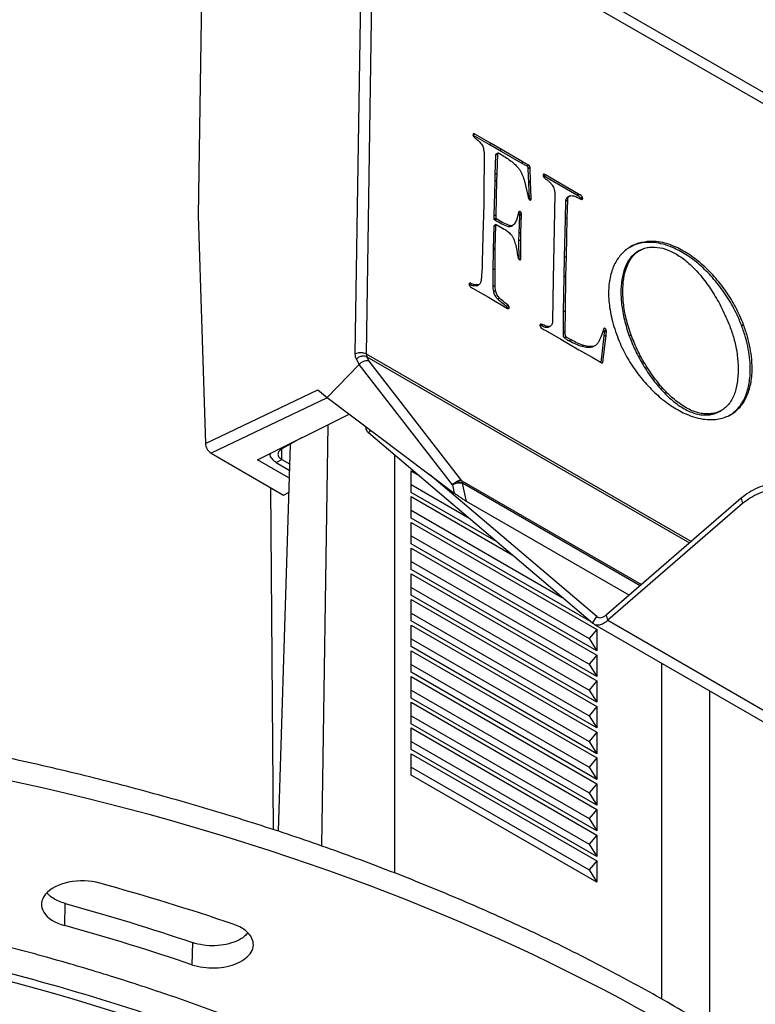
# Model space of a CAD drawing. Header units: millimetres. Extents: x 224 to 956, y 38 to 794.
# Tile 37 of 131: x 891 to 919, y 111 to 148. Entities that reach past the tile are written whole.
import ezdxf

# ---------------------------------------------------------------- set-up
doc = ezdxf.new("R2010")
doc.units = ezdxf.units.MM

msp = doc.modelspace()

# ---------------------------------------------------------------- linework, layer by layer
at = {"color": 179, "linetype": 'Continuous', "lineweight": 25}
for p, q in [((897.794, 162.861), (897.462, 140.665)), ((907.68, 151.462), (921.469, 143.502)), ((908.384, 151.486), (919.344, 145.159)), ((903.451, 135.389), (903.656, 149.015)), ((903.872, 135.382), (904.076, 149.009)), ((908.002, 143.773), (907.932, 143.733)), ((908.557, 143.37), (907.932, 143.733)), ((908.627, 143.41), (908.002, 143.773)), ((908.627, 143.41), (908.557, 143.37)), ((908.945, 143.144), (908.557, 143.37)), ((909.016, 143.183), (908.627, 143.41)), ((908.355, 143.068), (908.355, 142.583)), ((908.805, 142.965), (908.809, 143.007)), ((908.876, 143.005), (908.805, 142.965)), ((908.88, 143.046), (908.809, 143.007)), ((908.854, 142.266), (908.876, 143.005)), ((908.876, 143.005), (908.88, 143.046)), ((909.016, 143.183), (908.945, 143.144)), ((909.778, 142.665), (908.945, 143.144)), ((909.849, 142.705), (909.016, 143.183)), ((908.783, 142.227), (908.805, 142.965)), ((909.849, 142.705), (909.778, 142.665)), ((909.994, 142.543), (909.778, 142.665)), ((910.064, 142.582), (909.849, 142.705)), ((908.355, 142.583), (908.35, 141.865)), ((908.854, 142.266), (908.783, 142.227)), ((908.848, 142.002), (908.854, 142.266)), ((910.064, 142.582), (909.994, 142.543)), ((910.039, 142.473), (910.109, 142.513)), ((910.044, 142.445), (910.039, 142.473)), ((910.114, 142.484), (910.044, 142.445)), ((910.057, 141.912), (910.044, 142.445)), ((910.114, 142.484), (910.109, 142.513)), ((910.128, 141.951), (910.114, 142.484)), ((908.35, 141.865), (908.351, 141.699)), ((908.744, 140.656), (908.778, 141.963)), ((908.778, 141.963), (908.783, 142.227)), ((908.848, 142.002), (908.778, 141.963)), ((908.815, 140.696), (908.848, 142.002)), ((909.88, 142.031), (910.037, 141.372)), ((910.128, 141.951), (910.057, 141.912)), ((910.083, 141.283), (910.057, 141.912)), ((910.154, 141.322), (910.128, 141.951)), ((910.623, 142.182), (910.694, 142.221)), ((911.89, 141.444), (910.623, 142.182)), ((911.961, 141.483), (910.694, 142.221)), ((908.351, 141.699), (908.344, 141.141)), ((911.052, 141.508), (911.011, 139.513)), ((911.961, 141.483), (911.89, 141.444)), ((908.344, 141.141), (908.333, 140.64)), ((910.154, 141.322), (910.083, 141.283)), ((911.458, 140.544), (911.475, 141.215)), ((911.546, 141.255), (911.475, 141.215)), ((911.576, 141.377), (911.506, 141.337)), ((911.506, 141.337), (911.548, 141.368)), ((911.529, 140.583), (911.546, 141.255)), ((911.618, 141.409), (911.547, 141.369)), ((911.984, 141.472), (911.913, 141.433)), ((912.11, 141.355), (912.04, 141.316)), ((909.685, 140.811), (909.59, 140.492)), ((909.666, 140.775), (909.737, 140.814)), ((909.782, 140.749), (909.712, 140.709)), ((909.789, 140.712), (909.782, 140.749)), ((897.462, 140.665), (897.736, 131.973)), ((908.333, 140.64), (908.327, 140.339)), ((908.815, 140.696), (908.744, 140.656)), ((908.744, 140.528), (908.744, 140.656)), ((908.815, 140.567), (908.744, 140.528)), ((908.839, 140.533), (908.768, 140.494)), ((908.815, 140.567), (908.815, 140.696)), ((909.693, 139.98), (909.718, 140.673)), ((909.718, 140.673), (909.712, 140.709)), ((909.789, 140.712), (909.718, 140.673)), ((909.764, 140.019), (909.789, 140.712)), ((911.422, 139.06), (911.458, 140.544)), ((911.529, 140.583), (911.458, 140.544)), ((911.493, 139.1), (911.529, 140.583)), ((908.327, 140.339), (908.291, 138.916)), ((908.713, 139.383), (908.738, 140.263)), ((908.809, 140.302), (908.738, 140.263)), ((908.822, 140.319), (908.751, 140.28)), ((908.783, 139.423), (908.809, 140.302)), ((908.822, 140.319), (909.127, 140.151)), ((909.358, 140.275), (909.288, 140.235)), ((909.38, 140.252), (909.451, 140.291)), ((909.764, 140.019), (909.693, 139.98)), ((909.758, 139.739), (909.764, 140.019)), ((909.688, 139.7), (909.693, 139.98)), ((909.758, 139.739), (909.688, 139.7)), ((909.691, 138.982), (909.688, 139.7)), ((909.762, 139.021), (909.758, 139.739)), ((914.578, 139.676), (914.507, 139.636)), ((908.706, 138.59), (908.712, 139.342)), ((908.712, 139.342), (908.713, 139.383)), ((908.783, 139.382), (908.712, 139.342)), ((908.783, 139.423), (908.713, 139.383)), ((908.777, 138.629), (908.783, 139.382)), ((908.783, 139.382), (908.783, 139.423)), ((911.011, 139.513), (910.994, 138.257)), ((914.305, 139.346), (914.235, 139.306)), ((908.291, 138.916), (908.284, 138.694)), ((909.762, 139.021), (909.712, 138.994)), ((911.409, 138.321), (911.422, 139.06)), ((911.493, 139.1), (911.422, 139.06)), ((911.479, 138.36), (911.493, 139.1)), ((908.284, 138.694), (908.252, 138.207)), ((908.777, 138.629), (908.706, 138.59)), ((908.706, 137.961), (908.706, 138.59)), ((908.776, 138.001), (908.777, 138.629)), ((910.994, 138.257), (910.971, 136.644)), ((911.389, 136.994), (911.409, 138.321)), ((911.479, 138.36), (911.409, 138.321)), ((911.46, 137.033), (911.479, 138.36)), ((907.83, 138.085), (907.794, 138.065)), ((907.911, 137.901), (908.525, 137.549)), ((908.079, 137.981), (908.149, 138.02)), ((908.776, 138.001), (908.706, 137.961)), ((908.796, 137.808), (908.725, 137.769)), ((908.525, 137.549), (909.253, 137.127)), ((908.947, 137.521), (908.876, 137.482)), ((909.277, 137.245), (909.207, 137.206)), ((909.24, 137.148), (909.311, 137.187)), ((909.306, 137.126), (909.29, 137.117)), ((911.381, 136.212), (911.389, 136.994)), ((911.46, 137.033), (911.389, 136.994)), ((911.452, 136.251), (911.46, 137.033)), ((910.502, 136.478), (910.573, 136.518)), ((910.69, 136.293), (911.285, 135.953)), ((910.867, 136.439), (910.796, 136.4)), ((911.452, 136.251), (911.381, 136.212)), ((912.922, 136.351), (912.842, 136.133)), ((912.963, 136.362), (912.892, 136.323)), ((912.945, 136.254), (913.015, 136.293)), ((912.951, 136.217), (912.945, 136.254)), ((913.022, 136.257), (912.951, 136.217)), ((913.005, 136.103), (913.022, 136.257)), ((913.022, 136.257), (913.015, 136.293)), ((918.248, 136.499), (918.177, 136.459)), ((911.285, 135.953), (911.973, 135.55)), ((911.491, 136.039), (911.421, 136)), ((911.673, 135.923), (911.602, 135.884)), ((912.82, 135.068), (912.935, 136.064)), ((912.887, 135.068), (913.005, 136.103)), ((912.935, 136.064), (912.951, 136.217)), ((913.005, 136.103), (912.935, 136.064)), ((913.963, 136.106), (913.892, 136.066)), ((911.973, 135.55), (912.471, 135.266)), ((912.165, 135.709), (912.094, 135.67)), ((912.549, 135.683), (912.478, 135.644)), ((903.6, 134.994), (903.492, 135.195)), ((903.985, 135.113), (903.893, 135.285)), ((907.514, 130.558), (903.985, 135.113)), ((912.471, 135.266), (912.814, 135.067)), ((902.372, 133.732), (903.597, 134.99)), ((903.597, 134.99), (903.6, 134.994)), ((907.152, 130.402), (903.597, 134.99)), ((912.887, 135.068), (912.855, 135.05)), ((897.736, 131.973), (902.026, 134.024)), ((902.026, 134.024), (902.372, 133.732)), ((902.372, 133.732), (907.224, 130.082)), ((917.324, 133.194), (917.394, 133.233)), ((899.728, 131.357), (903.222, 133.092)), ((917.027, 133.114), (916.957, 133.074)), ((902.171, 116.625), (902.416, 132.692)), ((901.402, 132.188), (900.65, 131.769)), ((912.495, 125.128), (903.951, 132.379)), ((900.962, 131.943), (900.516, 117.197)), ((897.956, 131.608), (900.718, 130.013)), ((900.923, 130.667), (899.728, 131.357)), ((900.438, 131.25), (900.65, 131.368)), ((900.65, 131.368), (900.939, 131.201)), ((904.946, 131.535), (904.946, 115.599)), ((900.438, 131.25), (900.932, 130.965)), ((905.582, 130.931), (905.817, 130.795)), ((905.582, 130.115), (905.582, 130.931)), ((912.66, 125.377), (906.281, 130.791)), ((900.22, 130.301), (900.321, 117.258)), ((905.582, 130.413), (907.727, 129.174)), ((907.152, 130.402), (907.224, 130.082)), ((907.69, 129.764), (907.534, 130.462)), ((900.718, 130.013), (900.906, 130.107)), ((908.826, 128.242), (905.582, 130.115)), ((905.582, 129.951), (909.427, 127.732)), ((905.582, 129.135), (905.582, 129.951)), ((918.159, 129.892), (913.02, 125.446)), ((918.159, 129.892), (918.211, 129.684)), ((913.881, 126.191), (907.69, 129.764)), ((918.211, 129.684), (913.071, 125.238)), ((905.582, 129.433), (911.337, 126.111)), ((912.436, 125.178), (905.582, 129.135)), ((905.582, 128.971), (912.653, 124.889)), ((905.582, 128.155), (905.582, 128.971)), ((905.582, 128.453), (912.36, 124.54)), ((912.653, 124.073), (905.582, 128.155)), ((905.582, 127.992), (912.653, 123.91)), ((905.582, 127.175), (905.582, 127.992)), ((905.582, 127.473), (912.36, 123.56)), ((912.653, 123.093), (905.582, 127.175)), ((905.582, 127.012), (912.653, 122.93)), ((905.582, 126.195), (905.582, 127.012)), ((905.582, 126.493), (912.36, 122.581)), ((912.653, 122.113), (905.582, 126.195)), ((905.582, 126.032), (912.653, 121.95)), ((905.582, 125.215), (905.582, 126.032)), ((905.582, 125.514), (912.36, 121.601)), ((912.495, 125.128), (912.66, 125.377)), ((913.071, 125.238), (913.02, 125.446)), ((912.653, 121.133), (905.582, 125.215)), ((905.582, 125.052), (912.653, 120.97)), ((905.582, 124.236), (905.582, 125.052)), ((912.569, 125.083), (930.246, 114.878)), ((913.071, 125.238), (930.749, 115.033)), ((912.653, 124.889), (912.36, 124.54)), ((912.653, 124.889), (912.653, 124.073)), ((905.582, 124.534), (912.36, 120.621)), ((912.653, 120.153), (905.582, 124.236)), ((912.36, 124.54), (912.653, 124.073)), ((905.582, 124.072), (912.653, 119.99)), ((905.582, 123.256), (905.582, 124.072)), ((912.653, 123.91), (912.36, 123.56)), ((912.653, 123.91), (912.653, 123.093)), ((905.582, 123.554), (912.36, 119.641)), ((912.36, 123.56), (912.653, 123.093)), ((915.128, 110.794), (915.128, 123.606)), ((912.653, 119.174), (905.582, 123.256)), ((905.582, 123.092), (912.653, 119.01)), ((905.582, 122.276), (905.582, 123.092)), ((912.653, 122.93), (912.36, 122.581)), ((912.653, 122.93), (912.653, 122.113)), ((905.582, 122.574), (912.36, 118.661)), ((912.36, 122.581), (912.653, 122.113)), ((916.967, 109.704), (916.967, 122.545)), ((912.653, 118.194), (905.582, 122.276)), ((905.582, 122.113), (912.653, 118.03)), ((905.582, 121.296), (905.582, 122.113)), ((905.582, 121.594), (912.36, 117.681)), ((912.653, 121.95), (912.36, 121.601)), ((912.36, 121.601), (912.653, 121.133)), ((912.653, 121.95), (912.653, 121.133)), ((912.653, 117.214), (905.582, 121.296)), ((905.582, 121.133), (912.653, 117.051)), ((905.582, 120.316), (905.582, 121.133)), ((912.653, 120.97), (912.36, 120.621)), ((912.653, 120.97), (912.653, 120.153)), ((905.582, 120.614), (912.36, 116.701)), ((912.36, 120.621), (912.653, 120.153)), ((912.653, 116.234), (905.582, 120.316)), ((905.582, 120.153), (912.653, 116.071)), ((905.582, 119.336), (905.582, 120.153)), ((912.653, 119.99), (912.36, 119.641)), ((912.653, 119.99), (912.653, 119.174)), ((905.582, 119.634), (912.36, 115.722)), ((912.36, 119.641), (912.653, 119.174)), ((912.653, 115.254), (905.582, 119.336)), ((912.653, 119.01), (912.36, 118.661)), ((912.653, 119.01), (912.653, 118.194)), ((912.36, 118.661), (912.653, 118.194)), ((912.653, 118.03), (912.36, 117.681)), ((912.653, 118.03), (912.653, 117.214)), ((912.36, 117.681), (912.653, 117.214)), ((912.653, 117.051), (912.36, 116.701)), ((912.653, 117.051), (912.653, 116.234)), ((912.36, 116.701), (912.653, 116.234)), ((912.653, 116.071), (912.36, 115.722)), ((912.653, 116.071), (912.653, 115.254)), ((912.36, 115.722), (912.653, 115.254)), ((892.377, 113.599), (892.399, 114.443)), ((897.252, 112.953), (897.225, 112.111))]:
    msp.add_line(p, q, dxfattribs=at)
at = {"color": 8, "linetype": 'Continuous', "lineweight": 25}
for p, q in [((916.247, 128.238), (903.872, 135.382)), ((903.893, 135.285), (916.188, 128.187)), ((902.374, 133.72), (897.956, 131.608)), ((904.024, 132.489), (903.951, 132.379)), ((900.65, 131.769), (900.608, 131.794)), ((900.65, 131.368), (900.656, 131.764)), ((907.514, 130.558), (914.361, 126.606)), ((914.302, 126.555), (907.534, 130.462))]:
    msp.add_line(p, q, dxfattribs=at)
at = {"color": 179, "linetype": 'Continuous', "lineweight": 25}
for points, knots in [([(907.946, 143.775), (907.943, 143.769), (907.936, 143.755), (907.938, 143.736), (907.938, 143.727)], [0, 0, 0, 0, 0.499993, 1, 1, 1, 1]), ([(908.002, 143.773), (907.992, 143.777), (907.976, 143.784), (907.959, 143.785), (907.95, 143.781), (907.947, 143.777), (907.946, 143.775)], [0, 0, 0, 0, 0.495853, 0.735849, 0.861783, 1, 1, 1, 1]), ([(907.938, 143.727), (907.939, 143.721), (907.942, 143.71), (907.949, 143.692), (907.959, 143.675), (907.967, 143.665), (907.971, 143.661)], [0, 0, 0, 0, 0.249988, 0.499999, 0.750006, 1, 1, 1, 1]), ([(907.971, 143.661), (908.022, 143.621), (908.125, 143.544), (908.216, 143.435), (908.262, 143.381)], [0, 0, 0, 0, 0.503164, 1, 1, 1, 1]), ([(908.262, 143.381), (908.278, 143.356), (908.308, 143.305), (908.343, 143.196), (908.35, 143.119), (908.355, 143.068)], [0, 0, 0, 0, 0.254378, 0.499678, 1, 1, 1, 1]), ([(908.88, 143.046), (908.881, 143.048), (908.883, 143.051), (908.889, 143.053), (908.903, 143.05), (908.915, 143.045), (908.923, 143.041)], [0, 0, 0, 0, 0.131411, 0.251842, 0.496025, 1, 1, 1, 1]), ([(908.923, 143.041), (909.055, 142.962), (909.252, 142.845), (909.511, 142.648), (909.626, 142.517), (909.683, 142.452)], [0, 0, 0, 0, 0.50911, 0.756978, 1, 1, 1, 1]), ([(909.683, 142.452), (909.706, 142.42), (909.751, 142.356), (909.82, 142.213), (909.856, 142.104), (909.88, 142.031)], [0, 0, 0, 0, 0.249296, 0.501682, 1, 1, 1, 1]), ([(909.994, 142.543), (909.998, 142.539), (910.008, 142.53), (910.021, 142.512), (910.032, 142.493), (910.036, 142.48), (910.039, 142.473)], [0, 0, 0, 0, 0.249997, 0.499995, 0.749998, 1, 1, 1, 1]), ([(910.109, 142.513), (910.107, 142.519), (910.103, 142.533), (910.092, 142.552), (910.079, 142.569), (910.069, 142.578), (910.064, 142.582)], [0, 0, 0, 0, 0.249999, 0.499998, 0.749993, 1, 1, 1, 1]), ([(910.628, 142.238), (910.625, 142.236), (910.618, 142.234), (910.611, 142.22), (910.608, 142.196), (910.611, 142.168), (910.62, 142.143), (910.626, 142.131), (910.63, 142.125)], [0, 0, 0, 0, 0.115211, 0.2302989, 0.4685616, 0.7292777, 0.8610394, 1, 1, 1, 1]), ([(910.694, 142.221), (910.682, 142.227), (910.659, 142.237), (910.638, 142.237), (910.628, 142.238)], [0, 0, 0, 0, 0.500006, 1, 1, 1, 1]), ([(910.63, 142.125), (910.686, 142.079), (910.771, 142.01), (910.886, 141.917), (910.934, 141.851), (910.958, 141.818)], [0, 0, 0, 0, 0.501462, 0.750923, 1, 1, 1, 1]), ([(910.958, 141.818), (910.975, 141.793), (911.006, 141.744), (911.041, 141.634), (911.047, 141.559), (911.052, 141.508)], [0, 0, 0, 0, 0.256015, 0.499288, 1, 1, 1, 1]), ([(911.984, 141.472), (911.981, 141.473), (911.978, 141.475), (911.973, 141.477), (911.967, 141.479), (911.963, 141.482), (911.961, 141.483)], [0, 0, 0, 0, 0.319575, 0.487953, 0.661972, 1, 1, 1, 1]), ([(910.037, 141.372), (910.041, 141.357), (910.046, 141.334), (910.057, 141.307), (910.065, 141.293), (910.071, 141.287), (910.073, 141.284)], [0, 0, 0, 0, 0.497592, 0.74805, 0.872186, 1, 1, 1, 1]), ([(910.073, 141.284), (910.078, 141.279), (910.088, 141.269), (910.104, 141.26), (910.12, 141.254), (910.129, 141.255), (910.133, 141.256)], [0, 0, 0, 0, 0.250001, 0.500004, 0.750001, 1, 1, 1, 1]), ([(910.133, 141.256), (910.138, 141.258), (910.146, 141.264), (910.154, 141.287), (910.154, 141.308), (910.154, 141.322)], [0, 0, 0, 0, 0.247411, 0.484581, 1, 1, 1, 1]), ([(911.475, 141.215), (911.477, 141.239), (911.48, 141.285), (911.497, 141.32), (911.506, 141.337)], [0, 0, 0, 0, 0.509461, 1, 1, 1, 1]), ([(911.546, 141.255), (911.548, 141.278), (911.551, 141.325), (911.568, 141.359), (911.576, 141.377)], [0, 0, 0, 0, 0.50947, 1, 1, 1, 1]), ([(911.576, 141.377), (911.591, 141.39), (911.619, 141.416), (911.658, 141.421), (911.677, 141.423)], [0, 0, 0, 0, 0.516151, 1, 1, 1, 1]), ([(911.677, 141.423), (911.734, 141.416), (911.852, 141.401), (911.976, 141.33), (912.04, 141.294)], [0, 0, 0, 0, 0.4916008, 1, 1, 1, 1]), ([(911.913, 141.433), (911.911, 141.434), (911.907, 141.436), (911.902, 141.438), (911.897, 141.44), (911.893, 141.442), (911.89, 141.444)], [0, 0, 0, 0, 0.319575, 0.487953, 0.661972, 1, 1, 1, 1]), ([(912.04, 141.316), (912.036, 141.324), (912.03, 141.34), (912.016, 141.361), (912, 141.378), (911.966, 141.405), (911.936, 141.42), (911.913, 141.433)], [0, 0, 0, 0, 0.136397, 0.258637, 0.378385, 0.501432, 1, 1, 1, 1]), ([(912.11, 141.355), (912.107, 141.364), (912.101, 141.38), (912.087, 141.401), (912.071, 141.418), (912.036, 141.444), (912.007, 141.46), (911.984, 141.472)], [0, 0, 0, 0, 0.1363822, 0.2586339, 0.3783828, 0.5014295, 1, 1, 1, 1]), ([(912.04, 141.294), (912.053, 141.288), (912.073, 141.278), (912.095, 141.278), (912.105, 141.283), (912.109, 141.288), (912.111, 141.29)], [0, 0, 0, 0, 0.493187, 0.732766, 0.859759, 1, 1, 1, 1]), ([(912.111, 141.29), (912.113, 141.294), (912.116, 141.303), (912.116, 141.325), (912.113, 141.343), (912.11, 141.355)], [0, 0, 0, 0, 0.247991, 0.502134, 1, 1, 1, 1]), ([(909.712, 140.709), (909.709, 140.716), (909.704, 140.729), (909.689, 140.752), (909.675, 140.766), (909.666, 140.775)], [0, 0, 0, 0, 0.254729, 0.503957, 1, 1, 1, 1]), ([(909.737, 140.814), (909.732, 140.817), (909.721, 140.824), (909.706, 140.826), (909.694, 140.822), (909.688, 140.815), (909.685, 140.811)], [0, 0, 0, 0, 0.250002, 0.500005, 0.749998, 1, 1, 1, 1]), ([(909.782, 140.749), (909.78, 140.755), (909.775, 140.768), (909.76, 140.791), (909.746, 140.805), (909.737, 140.814)], [0, 0, 0, 0, 0.254764, 0.503961, 1, 1, 1, 1]), ([(908.768, 140.494), (908.763, 140.498), (908.755, 140.505), (908.748, 140.516), (908.745, 140.523), (908.744, 140.526), (908.744, 140.528)], [0, 0, 0, 0, 0.496702, 0.748862, 0.871755, 1, 1, 1, 1]), ([(909.288, 140.235), (909.203, 140.266), (909.031, 140.328), (908.857, 140.438), (908.768, 140.494)], [0, 0, 0, 0, 0.491075, 1, 1, 1, 1]), ([(908.839, 140.533), (908.834, 140.538), (908.826, 140.544), (908.818, 140.555), (908.815, 140.562), (908.815, 140.566), (908.815, 140.567)], [0, 0, 0, 0, 0.4967022, 0.7488639, 0.8717547, 1, 1, 1, 1]), ([(909.358, 140.275), (909.274, 140.305), (909.102, 140.368), (908.928, 140.478), (908.839, 140.533)], [0, 0, 0, 0, 0.491075, 1, 1, 1, 1]), ([(909.59, 140.492), (909.566, 140.434), (909.53, 140.349), (909.445, 140.278), (909.387, 140.276), (909.358, 140.275)], [0, 0, 0, 0, 0.501371, 0.750395, 1, 1, 1, 1]), ([(908.738, 140.263), (908.738, 140.266), (908.738, 140.271), (908.74, 140.276), (908.743, 140.279), (908.745, 140.28), (908.748, 140.28), (908.75, 140.28), (908.751, 140.28)], [0, 0, 0, 0, 0.26813, 0.518441, 0.637217, 0.754124, 0.873193, 1, 1, 1, 1]), ([(908.809, 140.302), (908.809, 140.305), (908.809, 140.31), (908.811, 140.315), (908.813, 140.318), (908.816, 140.319), (908.818, 140.32), (908.82, 140.319), (908.822, 140.319)], [0, 0, 0, 0, 0.268114, 0.518408, 0.637261, 0.75416, 0.873169, 1, 1, 1, 1]), ([(909.127, 140.151), (909.173, 140.122), (909.261, 140.066), (909.345, 139.984), (909.386, 139.944)], [0, 0, 0, 0, 0.510985, 1, 1, 1, 1]), ([(909.379, 140.253), (909.376, 140.251), (909.353, 140.232), (909.318, 140.234), (909.288, 140.235)], [0, 0, 0, 0, 0.120734, 1, 1, 1, 1]), ([(909.386, 139.944), (909.406, 139.917), (909.448, 139.864), (909.506, 139.737), (909.532, 139.642), (909.549, 139.579)], [0, 0, 0, 0, 0.24933, 0.498347, 1, 1, 1, 1]), ([(914.578, 139.676), (914.428, 139.65), (914.132, 139.598), (913.758, 139.375), (913.453, 139.054), (913.269, 138.699), (913.17, 138.369), (913.121, 138.099), (913.098, 137.806), (913.104, 137.493), (913.139, 137.158), (913.205, 136.805), (913.302, 136.433), (913.391, 136.179), (913.437, 136.05)], [0, 0, 0, 0, 0.123914, 0.246571, 0.368086, 0.488852, 0.549311, 0.610032, 0.671286, 0.733418, 0.796841, 0.862041, 0.929562, 1, 1, 1, 1]), ([(914.507, 139.636), (914.355, 139.616), (914.135, 139.585), (913.957, 139.472), (913.902, 139.437)], [0, 0, 0, 0, 0.690821, 1, 1, 1, 1]), ([(918.177, 136.459), (918.133, 136.572), (918.044, 136.797), (917.881, 137.126), (917.701, 137.443), (917.437, 137.846), (917.067, 138.314), (916.58, 138.796), (916.063, 139.186), (915.592, 139.439), (915.182, 139.58), (914.835, 139.648), (914.617, 139.64), (914.507, 139.636)], [0, 0, 0, 0, 0.062351, 0.124007, 0.185267, 0.246361, 0.36853, 0.491475, 0.615556, 0.741091, 0.825955, 0.912087, 1, 1, 1, 1]), ([(918.248, 136.499), (918.203, 136.612), (918.114, 136.836), (917.952, 137.165), (917.771, 137.482), (917.507, 137.886), (917.138, 138.353), (916.65, 138.835), (916.133, 139.225), (915.662, 139.478), (915.253, 139.62), (914.905, 139.688), (914.688, 139.68), (914.578, 139.676)], [0, 0, 0, 0, 0.062351, 0.124007, 0.185266, 0.246361, 0.36853, 0.491475, 0.615556, 0.741091, 0.825955, 0.912087, 1, 1, 1, 1]), ([(909.549, 139.579), (909.567, 139.497), (909.602, 139.334), (909.632, 139.173), (909.647, 139.091)], [0, 0, 0, 0, 0.498221, 1, 1, 1, 1]), ([(914.236, 139.305), (914.141, 139.239), (913.949, 139.104), (913.749, 138.765), (913.617, 138.343), (913.562, 137.846), (913.587, 137.291), (913.688, 136.69), (913.823, 136.276), (913.892, 136.066)], [0, 0, 0, 0, 0.131166, 0.267918, 0.407667, 0.550751, 0.697102, 0.846706, 1, 1, 1, 1]), ([(913.963, 136.106), (913.894, 136.315), (913.758, 136.729), (913.658, 137.33), (913.633, 137.886), (913.688, 138.382), (913.819, 138.806), (914.025, 139.141), (914.257, 139.332), (914.475, 139.426), (914.597, 139.447), (914.658, 139.457)], [0, 0, 0, 0, 0.134483, 0.26573, 0.394123, 0.519649, 0.642252, 0.762222, 0.880641, 0.940026, 1, 1, 1, 1]), ([(914.658, 139.457), (914.792, 139.46), (915.054, 139.466), (915.482, 139.319), (915.906, 139.067), (916.322, 138.709), (916.721, 138.259), (917.094, 137.726), (917.438, 137.118), (917.624, 136.683), (917.72, 136.459)], [0, 0, 0, 0, 0.1231881, 0.2405071, 0.3558632, 0.4726504, 0.5936043, 0.7208183, 0.8558714, 1, 1, 1, 1]), ([(909.647, 139.091), (909.649, 139.08), (909.654, 139.058), (909.665, 139.036), (909.671, 139.025)], [0, 0, 0, 0, 0.499988, 1, 1, 1, 1]), ([(909.671, 139.025), (909.675, 139.02), (909.681, 139.009), (909.694, 138.995), (909.708, 138.985), (909.717, 138.982), (909.722, 138.981)], [0, 0, 0, 0, 0.250003, 0.499997, 0.750001, 1, 1, 1, 1]), ([(909.722, 138.981), (909.727, 138.981), (909.738, 138.981), (909.75, 138.989), (909.759, 139.002), (909.761, 139.015), (909.762, 139.021)], [0, 0, 0, 0, 0.250009, 0.500004, 0.750001, 1, 1, 1, 1]), ([(908.252, 138.207), (908.242, 138.168), (908.228, 138.109), (908.191, 138.047), (908.163, 138.029), (908.149, 138.02)], [0, 0, 0, 0, 0.4984249, 0.746772, 1, 1, 1, 1]), ([(907.8, 138.076), (907.798, 138.072), (907.793, 138.065), (907.79, 138.049), (907.791, 138.031), (907.794, 138.018), (907.795, 138.012)], [0, 0, 0, 0, 0.250017, 0.50002, 0.750024, 1, 1, 1, 1]), ([(907.795, 138.012), (907.798, 138.004), (907.804, 137.99), (907.82, 137.965), (907.857, 137.931), (907.889, 137.913), (907.911, 137.901)], [0, 0, 0, 0, 0.131284, 0.251539, 0.490339, 1, 1, 1, 1]), ([(907.83, 138.085), (907.824, 138.087), (907.814, 138.089), (907.805, 138.086), (907.801, 138.081), (907.8, 138.078), (907.8, 138.076)], [0, 0, 0, 0, 0.497464, 0.738987, 0.863964, 1, 1, 1, 1]), ([(908.079, 137.981), (908.029, 137.979), (907.941, 137.976), (907.845, 138.014), (907.804, 138.031)], [0, 0, 0, 0, 0.573763, 1, 1, 1, 1]), ([(908.149, 138.02), (908.099, 138.019), (907.998, 138.017), (907.886, 138.062), (907.83, 138.085)], [0, 0, 0, 0, 0.497009, 1, 1, 1, 1]), ([(908.725, 137.769), (908.719, 137.802), (908.706, 137.868), (908.706, 137.93), (908.706, 137.961)], [0, 0, 0, 0, 0.4918557, 1, 1, 1, 1]), ([(908.876, 137.482), (908.858, 137.501), (908.822, 137.541), (908.777, 137.614), (908.743, 137.692), (908.731, 137.743), (908.725, 137.769)], [0, 0, 0, 0, 0.249994, 0.499998, 0.749998, 1, 1, 1, 1]), ([(908.796, 137.808), (908.79, 137.841), (908.777, 137.908), (908.776, 137.969), (908.776, 138.001)], [0, 0, 0, 0, 0.491872, 1, 1, 1, 1]), ([(908.947, 137.521), (908.929, 137.541), (908.892, 137.581), (908.848, 137.654), (908.813, 137.731), (908.802, 137.783), (908.796, 137.808)], [0, 0, 0, 0, 0.25, 0.499997, 0.749998, 1, 1, 1, 1]), ([(909.207, 137.206), (909.15, 137.248), (909.038, 137.331), (908.93, 137.432), (908.876, 137.482)], [0, 0, 0, 0, 0.504197, 1, 1, 1, 1]), ([(909.277, 137.245), (909.221, 137.287), (909.109, 137.37), (909.001, 137.471), (908.947, 137.521)], [0, 0, 0, 0, 0.504198, 1, 1, 1, 1]), ([(909.207, 137.206), (909.211, 137.202), (909.218, 137.194), (909.228, 137.179), (909.235, 137.164), (909.238, 137.153), (909.24, 137.148)], [0, 0, 0, 0, 0.250001, 0.500008, 0.749984, 1, 1, 1, 1]), ([(909.253, 137.127), (909.263, 137.123), (909.277, 137.116), (909.296, 137.116), (909.303, 137.123), (909.306, 137.126)], [0, 0, 0, 0, 0.485477, 0.727096, 1, 1, 1, 1]), ([(909.311, 137.187), (909.309, 137.192), (909.306, 137.203), (909.298, 137.219), (909.289, 137.233), (909.281, 137.241), (909.277, 137.245)], [0, 0, 0, 0, 0.249969, 0.499988, 0.749998, 1, 1, 1, 1]), ([(909.306, 137.126), (909.307, 137.128), (909.31, 137.13), (909.313, 137.138), (909.315, 137.157), (909.312, 137.175), (909.311, 137.187)], [0, 0, 0, 0, 0.119072, 0.238277, 0.489052, 1, 1, 1, 1]), ([(910.971, 136.644), (910.964, 136.599), (910.953, 136.532), (910.91, 136.468), (910.881, 136.449), (910.867, 136.439)], [0, 0, 0, 0, 0.503203, 0.750123, 1, 1, 1, 1]), ([(910.498, 136.515), (910.495, 136.512), (910.49, 136.506), (910.486, 136.486), (910.489, 136.468), (910.491, 136.455)], [0, 0, 0, 0, 0.2460246, 0.4897017, 1, 1, 1, 1]), ([(910.491, 136.455), (910.495, 136.443), (910.501, 136.426), (910.514, 136.404), (910.522, 136.396), (910.526, 136.392)], [0, 0, 0, 0, 0.520064, 0.766478, 1, 1, 1, 1]), ([(910.573, 136.518), (910.559, 136.521), (910.539, 136.526), (910.512, 136.526), (910.503, 136.519), (910.498, 136.515)], [0, 0, 0, 0, 0.498268, 0.743798, 1, 1, 1, 1]), ([(910.796, 136.4), (910.774, 136.396), (910.731, 136.389), (910.63, 136.419), (910.553, 136.454), (910.502, 136.478)], [0, 0, 0, 0, 0.250285, 0.495204, 1, 1, 1, 1]), ([(910.526, 136.392), (910.553, 136.373), (910.608, 136.335), (910.662, 136.307), (910.69, 136.293)], [0, 0, 0, 0, 0.497, 1, 1, 1, 1]), ([(910.867, 136.439), (910.845, 136.435), (910.801, 136.428), (910.7, 136.459), (910.624, 136.494), (910.573, 136.518)], [0, 0, 0, 0, 0.2502854, 0.4952044, 1, 1, 1, 1]), ([(911.491, 136.039), (911.484, 136.048), (911.472, 136.064), (911.459, 136.093), (911.453, 136.119), (911.45, 136.173), (911.451, 136.216), (911.452, 136.251)], [0, 0, 0, 0, 0.134876, 0.251642, 0.365595, 0.484822, 1, 1, 1, 1]), ([(912.892, 136.323), (912.898, 136.319), (912.908, 136.311), (912.923, 136.294), (912.936, 136.275), (912.942, 136.261), (912.945, 136.254)], [0, 0, 0, 0, 0.2499914, 0.4999938, 0.749985, 1, 1, 1, 1]), ([(912.963, 136.362), (912.959, 136.364), (912.95, 136.368), (912.939, 136.367), (912.929, 136.361), (912.924, 136.355), (912.922, 136.351)], [0, 0, 0, 0, 0.241298, 0.484151, 0.737721, 1, 1, 1, 1]), ([(913.015, 136.293), (913.013, 136.3), (913.007, 136.314), (912.994, 136.334), (912.979, 136.351), (912.968, 136.358), (912.963, 136.362)], [0, 0, 0, 0, 0.249987, 0.500008, 0.749997, 1, 1, 1, 1]), ([(917.72, 136.459), (917.776, 136.3), (917.895, 135.966), (917.998, 135.449), (918.051, 134.916), (918.034, 134.398), (917.954, 134.002), (917.844, 133.724), (917.736, 133.538), (917.601, 133.379), (917.439, 133.252), (917.249, 133.157), (917.102, 133.128), (917.027, 133.114)], [0, 0, 0, 0, 0.101831, 0.215064, 0.33611, 0.46173, 0.589758, 0.654576, 0.720091, 0.786693, 0.854981, 0.925756, 1, 1, 1, 1]), ([(917.109, 132.89), (917.196, 132.9), (917.367, 132.919), (917.601, 132.993), (917.81, 133.099), (917.993, 133.237), (918.151, 133.403), (918.285, 133.596), (918.393, 133.814), (918.503, 134.132), (918.58, 134.582), (918.574, 135.118), (918.504, 135.614), (918.403, 136.053), (918.3, 136.35), (918.248, 136.499)], [0, 0, 0, 0, 0.071154, 0.139743, 0.206199, 0.270913, 0.334231, 0.396454, 0.457837, 0.518597, 0.638801, 0.758382, 0.838318, 0.918732, 1, 1, 1, 1]), ([(917.678, 133.036), (917.698, 133.046), (917.786, 133.089), (917.922, 133.199), (918.081, 133.363), (918.214, 133.557), (918.322, 133.775), (918.432, 134.093), (918.509, 134.543), (918.503, 135.078), (918.433, 135.574), (918.332, 136.014), (918.229, 136.31), (918.177, 136.459)], [0, 0, 0, 0, 0.023526, 0.103132, 0.181022, 0.257563, 0.333072, 0.407814, 0.555681, 0.702781, 0.801111, 0.900031, 1, 1, 1, 1]), ([(911.421, 136), (911.414, 136.009), (911.401, 136.025), (911.388, 136.053), (911.382, 136.08), (911.379, 136.134), (911.38, 136.177), (911.381, 136.212)], [0, 0, 0, 0, 0.134885, 0.25164, 0.365608, 0.484834, 1, 1, 1, 1]), ([(911.602, 135.884), (911.571, 135.9), (911.51, 135.931), (911.45, 135.977), (911.421, 136)], [0, 0, 0, 0, 0.50468, 1, 1, 1, 1]), ([(911.673, 135.923), (911.642, 135.939), (911.581, 135.97), (911.521, 136.016), (911.491, 136.039)], [0, 0, 0, 0, 0.504679, 1, 1, 1, 1]), ([(912.094, 135.67), (912.014, 135.698), (911.851, 135.754), (911.686, 135.84), (911.602, 135.884)], [0, 0, 0, 0, 0.493457, 1, 1, 1, 1]), ([(912.165, 135.709), (912.084, 135.737), (911.922, 135.793), (911.756, 135.88), (911.673, 135.923)], [0, 0, 0, 0, 0.493457, 1, 1, 1, 1]), ([(912.842, 136.133), (912.807, 136.042), (912.755, 135.907), (912.66, 135.748), (912.586, 135.705), (912.549, 135.683)], [0, 0, 0, 0, 0.494848, 0.742753, 1, 1, 1, 1]), ([(913.437, 136.05), (913.482, 135.938), (913.57, 135.715), (913.732, 135.39), (913.912, 135.077), (914.176, 134.678), (914.546, 134.217), (915.034, 133.741), (915.552, 133.355), (916.023, 133.102), (916.433, 132.958), (916.78, 132.886), (916.999, 132.889), (917.109, 132.89)], [0, 0, 0, 0, 0.0619542, 0.1232034, 0.1840949, 0.2448953, 0.3667903, 0.4899279, 0.6145824, 0.740835, 0.8260752, 0.9123447, 1, 1, 1, 1]), ([(913.892, 136.066), (913.965, 135.883), (914.115, 135.508), (914.416, 134.96), (914.765, 134.435), (915.16, 133.958), (915.518, 133.619), (915.815, 133.4), (916.042, 133.263), (916.272, 133.159), (916.503, 133.089), (916.735, 133.056), (916.882, 133.068), (916.957, 133.074)], [0, 0, 0, 0, 0.117229, 0.238897, 0.362695, 0.486755, 0.610265, 0.67212, 0.734383, 0.797555, 0.862308, 0.929469, 1, 1, 1, 1]), ([(917.027, 133.114), (916.952, 133.108), (916.806, 133.095), (916.574, 133.129), (916.343, 133.198), (916.113, 133.303), (915.886, 133.439), (915.589, 133.659), (915.231, 133.997), (914.836, 134.475), (914.487, 135), (914.186, 135.547), (914.036, 135.922), (913.963, 136.106)], [0, 0, 0, 0, 0.07053, 0.137692, 0.202445, 0.265617, 0.327879, 0.389735, 0.513245, 0.637305, 0.761103, 0.882771, 1, 1, 1, 1]), ([(912.478, 135.644), (912.417, 135.635), (912.297, 135.618), (912.161, 135.653), (912.094, 135.67)], [0, 0, 0, 0, 0.503537, 1, 1, 1, 1]), ([(912.549, 135.683), (912.488, 135.675), (912.368, 135.658), (912.232, 135.692), (912.165, 135.709)], [0, 0, 0, 0, 0.5035388, 1, 1, 1, 1]), ([(903.872, 135.382), (903.843, 135.396), (903.798, 135.417), (903.723, 135.431), (903.662, 135.436), (903.602, 135.433), (903.526, 135.421), (903.481, 135.401), (903.451, 135.389)], [0, 0, 0, 0, 0.239697, 0.368514, 0.500002, 0.631488, 0.760304, 1, 1, 1, 1]), ([(903.492, 135.195), (903.48, 135.223), (903.455, 135.279), (903.453, 135.352), (903.451, 135.389)], [0, 0, 0, 0, 0.500006, 1, 1, 1, 1]), ([(903.492, 135.195), (903.519, 135.22), (903.561, 135.258), (903.631, 135.292), (903.689, 135.31), (903.747, 135.318), (903.819, 135.317), (903.864, 135.298), (903.893, 135.285)], [0, 0, 0, 0, 0.239667, 0.368496, 0.500003, 0.6315, 0.760328, 1, 1, 1, 1]), ([(903.985, 135.113), (903.957, 135.121), (903.901, 135.139), (903.809, 135.124), (903.737, 135.096), (903.669, 135.058), (903.627, 135.019), (903.6, 134.994)], [0, 0, 0, 0, 0.251296, 0.501656, 0.632154, 0.758822, 1, 1, 1, 1]), ([(903.872, 135.382), (903.873, 135.364), (903.874, 135.327), (903.886, 135.299), (903.893, 135.285)], [0, 0, 0, 0, 0.499996, 1, 1, 1, 1]), ([(912.814, 135.067), (912.828, 135.059), (912.846, 135.05), (912.866, 135.049), (912.875, 135.052), (912.882, 135.058), (912.885, 135.065), (912.887, 135.068)], [0, 0, 0, 0, 0.496999, 0.616588, 0.735779, 0.860579, 1, 1, 1, 1]), ([(916.957, 133.074), (917.032, 133.088), (917.162, 133.111), (917.274, 133.172), (917.322, 133.198)], [0, 0, 0, 0, 0.579479, 1, 1, 1, 1]), ([(903.841, 132.627), (903.844, 132.59), (903.854, 132.481), (903.913, 132.42), (903.951, 132.379)], [0, 0, 0, 0, 0.335813, 1, 1, 1, 1]), ([(897.736, 131.973), (897.74, 131.939), (897.748, 131.872), (897.792, 131.78), (897.838, 131.714), (897.888, 131.655), (897.929, 131.627), (897.956, 131.608)], [0, 0, 0, 0, 0.250216, 0.500197, 0.633326, 0.761161, 1, 1, 1, 1]), ([(900.65, 131.769), (900.609, 131.74), (900.527, 131.682), (900.492, 131.57), (900.527, 131.457), (900.609, 131.398), (900.65, 131.368)], [0, 0, 0, 0, 0.249995, 0.5, 0.75, 1, 1, 1, 1]), ([(900.205, 131.577), (900.205, 131.576), (900.183, 131.517), (900.25, 131.391), (900.375, 131.297), (900.438, 131.25)], [0, 0, 0, 0, 0.010741, 0.505371, 1, 1, 1, 1]), ([(907.152, 130.402), (907.173, 130.423), (907.214, 130.466), (907.265, 130.497), (907.291, 130.513)], [0, 0, 0, 0, 0.500015, 1, 1, 1, 1]), ([(907.534, 130.462), (907.507, 130.465), (907.453, 130.472), (907.35, 130.462), (907.244, 130.439), (907.182, 130.414), (907.152, 130.402)], [0, 0, 0, 0, 0.250002, 0.500001, 0.749994, 1, 1, 1, 1]), ([(907.514, 130.558), (907.499, 130.562), (907.469, 130.569), (907.411, 130.562), (907.35, 130.544), (907.309, 130.523), (907.291, 130.513)], [0, 0, 0, 0, 0.250016, 0.50003, 0.78104, 1, 1, 1, 1]), ([(907.534, 130.462), (907.517, 130.47), (907.483, 130.487), (907.423, 130.504), (907.358, 130.514), (907.313, 130.514), (907.291, 130.513)], [0, 0, 0, 0, 0.250002, 0.500006, 0.749998, 1, 1, 1, 1]), ([(907.534, 130.462), (907.533, 130.48), (907.532, 130.517), (907.52, 130.545), (907.514, 130.558)], [0, 0, 0, 0, 0.499995, 1, 1, 1, 1]), ([(920.946, 130.263), (920.848, 130.312), (920.653, 130.41), (920.304, 130.494), (919.931, 130.526), (919.544, 130.502), (919.157, 130.423), (918.788, 130.292), (918.445, 130.116), (918.254, 129.967), (918.159, 129.892)], [0, 0, 0, 0, 0.125, 0.25, 0.375, 0.5, 0.625, 0.750001, 0.874999, 1, 1, 1, 1]), ([(920.997, 130.055), (920.899, 130.104), (920.704, 130.202), (920.355, 130.286), (919.983, 130.318), (919.595, 130.294), (919.208, 130.215), (918.839, 130.084), (918.496, 129.908), (918.306, 129.759), (918.211, 129.684)], [0, 0, 0, 0, 0.125, 0.25, 0.375, 0.5, 0.625, 0.749999, 0.874999, 1, 1, 1, 1]), ([(907.69, 129.764), (907.676, 129.773), (907.646, 129.791), (907.573, 129.837), (907.468, 129.906), (907.341, 129.995), (907.264, 130.052), (907.224, 130.082)], [0, 0, 0, 0, 0.096378, 0.201519, 0.440328, 0.712338, 1, 1, 1, 1]), ([(912.66, 125.377), (912.683, 125.363), (912.729, 125.333), (912.821, 125.335), (912.921, 125.37), (912.987, 125.421), (913.02, 125.446)], [0, 0, 0, 0, 0.250003, 0.500003, 0.749999, 1, 1, 1, 1]), ([(912.495, 125.128), (912.532, 125.104), (912.606, 125.058), (912.753, 125.061), (912.913, 125.116), (913.018, 125.197), (913.071, 125.238)], [0, 0, 0, 0, 0.250003, 0.500005, 0.749998, 1, 1, 1, 1]), ([(936.22, 80.098), (936.247, 80.604), (936.304, 81.711), (936.229, 83.419), (936.026, 85.218), (935.682, 87.011), (935.204, 88.793), (934.593, 90.55), (933.855, 92.28), (932.993, 93.98), (932.005, 95.656), (930.886, 97.317), (929.635, 98.957), (928.252, 100.574), (926.747, 102.154), (925.124, 103.694), (923.395, 105.183), (921.566, 106.618), (919.643, 107.998), (917.619, 109.329), (915.484, 110.616), (913.241, 111.855), (910.892, 113.043), (908.454, 114.171), (905.933, 115.235), (903.348, 116.229), (900.708, 117.151), (898.016, 118.001), (895.264, 118.783), (892.439, 119.5), (889.545, 120.149), (886.587, 120.728), (883.587, 121.231), (880.552, 121.658), (877.506, 122.005), (874.455, 122.273), (871.405, 122.464), (868.344, 122.578), (865.258, 122.617), (862.154, 122.578), (859.038, 122.459), (855.933, 122.261), (852.846, 121.984), (849.802, 121.632), (846.805, 121.206), (843.861, 120.708), (840.957, 120.138), (838.081, 119.492), (835.239, 118.77), (832.438, 117.971), (829.701, 117.103), (827.033, 116.165), (824.454, 115.167), (821.967, 114.112), (819.579, 113.001), (817.268, 111.835), (815.804, 111.011), (815.072, 110.599)], [0, 0, 0, 0, 0.0154856, 0.0338632, 0.0522408, 0.0706183, 0.0889959, 0.1073735, 0.125423, 0.1434724, 0.1615219, 0.1795713, 0.1979489, 0.2163265, 0.2347041, 0.2530816, 0.2714592, 0.2895087, 0.3075581, 0.3256076, 0.3436571, 0.3620346, 0.3804122, 0.3987898, 0.4171674, 0.435545, 0.4535944, 0.4716439, 0.4896933, 0.5077428, 0.5261204, 0.544498, 0.5628755, 0.5812531, 0.5996307, 0.6176802, 0.6357296, 0.6537791, 0.6718285, 0.6902061, 0.7085837, 0.7269613, 0.7453388, 0.7637164, 0.7817659, 0.7998153, 0.8178648, 0.8359143, 0.8542918, 0.8726694, 0.891047, 0.9094246, 0.9278022, 0.9458516, 0.9639011, 0.9819505, 1, 1, 1, 1]), ([(915.445, 51.839), (928.749, 59.52), (936.225, 69.938), (936.225, 91.662), (928.749, 102.08), (902.14, 117.442), (884.093, 121.757), (846.461, 121.757), (828.414, 117.442), (815.109, 109.761)], [0, 0, 0, 0, 0.25, 0.25, 0.5, 0.5, 0.75, 0.75, 1, 1, 1, 1]), ([(924.931, 74.156), (925.002, 74.36), (925.248, 75.059), (925.55, 76.266), (925.838, 77.772), (926.007, 79.285), (926.064, 80.809), (926.006, 82.343), (925.83, 83.883), (925.536, 85.417), (925.126, 86.942), (924.604, 88.446), (923.972, 89.927), (923.234, 91.381), (922.389, 92.816), (921.431, 94.238), (920.36, 95.642), (919.177, 97.025), (917.889, 98.378), (916.499, 99.696), (915.019, 100.97), (913.454, 102.199), (911.808, 103.38), (910.076, 104.519), (908.249, 105.62), (906.329, 106.681), (904.318, 107.698), (902.232, 108.663), (900.074, 109.574), (897.862, 110.424), (895.601, 111.213), (893.298, 111.941), (890.943, 112.61), (888.525, 113.224), (886.048, 113.78), (883.516, 114.275), (880.948, 114.706), (878.351, 115.071), (875.744, 115.368), (873.132, 115.597), (870.522, 115.761), (867.902, 115.859), (865.261, 115.892), (862.604, 115.858), (859.937, 115.756), (857.28, 115.587), (854.638, 115.35), (852.032, 115.049), (849.467, 114.684), (846.947, 114.258), (844.462, 113.77), (842, 113.217), (839.568, 112.599), (837.171, 111.916), (834.828, 111.172), (832.544, 110.37), (830.337, 109.516), (828.209, 108.612), (826.164, 107.661), (824.187, 106.664), (822.934, 105.958), (822.308, 105.606)], [0, 0, 0, 0, 0.006991, 0.023952, 0.040914, 0.057875, 0.074837, 0.092106, 0.109376, 0.126646, 0.143915, 0.161185, 0.178146, 0.195108, 0.212069, 0.22903, 0.2463, 0.26357, 0.28084, 0.298109, 0.315379, 0.33234, 0.349302, 0.366263, 0.383224, 0.400494, 0.417764, 0.435033, 0.452303, 0.469573, 0.486534, 0.503496, 0.520457, 0.537418, 0.554688, 0.571958, 0.589227, 0.606497, 0.623767, 0.640728, 0.657689, 0.674651, 0.691612, 0.708882, 0.726152, 0.743421, 0.760691, 0.777961, 0.794922, 0.811883, 0.828845, 0.845806, 0.863076, 0.880345, 0.897615, 0.914885, 0.932155, 0.949116, 0.966077, 0.983039, 1, 1, 1, 1]), ([(893.713, 115.217), (893.342, 115.319), (892.915, 115.332), (892.139, 115.173), (891.821, 115.008), (891.467, 114.579), (891.444, 114.333), (891.719, 113.885), (892.005, 113.701), (892.377, 113.599)], [0, 0, 0, 0, 0.25, 0.25, 0.5, 0.5, 0.75, 0.75, 1, 1, 1, 1]), ([(822.497, 104.68), (822.673, 104.781), (823.024, 104.982), (823.559, 105.279), (824.1, 105.573), (824.647, 105.863), (825.384, 106.244), (826.134, 106.617), (827.466, 107.256), (829.223, 108.048), (831.652, 109.035), (834.161, 109.952), (837.607, 111.079), (842.088, 112.303), (847.687, 113.459), (853.455, 114.293), (859.337, 114.797), (865.277, 114.966), (871.217, 114.797), (877.099, 114.293), (882.867, 113.459), (888.467, 112.303), (893.842, 110.835), (898.943, 109.07), (903.719, 107.025), (908.126, 104.72), (912.119, 102.176), (915.662, 99.418), (918.719, 96.474), (921.262, 93.371), (923.265, 90.138), (924.71, 86.808), (925.582, 83.412), (925.874, 79.983), (925.582, 76.555), (924.71, 73.159), (923.265, 69.829), (921.262, 66.596), (919.142, 64.01), (917.191, 62.021), (915.601, 60.572), (913.891, 59.17), (912.367, 58.043), (911.093, 57.168), (910.109, 56.526), (909.1, 55.898), (908.405, 55.491), (908.057, 55.287)], [0, 0, 0, 0, 0.00391, 0.007817, 0.011724, 0.01563, 0.019536, 0.027351, 0.03126, 0.046889, 0.062518, 0.078147, 0.093775, 0.125023, 0.156272, 0.18752, 0.218768, 0.250016, 0.281264, 0.312512, 0.34376, 0.375008, 0.406256, 0.437504, 0.468752, 0.5, 0.531248, 0.562496, 0.593744, 0.624993, 0.656241, 0.687489, 0.718737, 0.749985, 0.781233, 0.812481, 0.843729, 0.874977, 0.906225, 0.921854, 0.937483, 0.953111, 0.96874, 0.976557, 0.98437, 0.992183, 1, 1, 1, 1]), ([(907.703, 55.491), (915.151, 59.79), (920.507, 65.146), (925.958, 76.891), (925.958, 83.075), (920.507, 94.821), (915.151, 100.177), (900.256, 108.775), (890.979, 111.867), (870.633, 115.014), (859.921, 115.014), (839.575, 111.867), (830.298, 108.775), (822.851, 104.476)], [0, 0, 0, 0, 0.1666667, 0.1666667, 0.3333333, 0.3333333, 0.5, 0.5, 0.6666667, 0.6666667, 0.8333333, 0.8333333, 1, 1, 1, 1]), ([(892.399, 114.443), (892.313, 114.47), (892.14, 114.525), (891.925, 114.642), (891.775, 114.751), (891.719, 114.826), (891.701, 114.849)], [0, 0, 0, 0, 0.291001, 0.582001, 0.873003, 1, 1, 1, 1]), ([(897.225, 112.111), (897.491, 112.02), (897.797, 111.978), (898.412, 111.999), (898.708, 112.062), (899.198, 112.277), (899.382, 112.425), (899.582, 112.761), (899.592, 112.943), (899.513, 113.115)], [0, 0, 0, 0, 0.25, 0.25, 0.5, 0.5, 0.75, 0.75, 1, 1, 1, 1]), ([(899.352, 113.329), (899.315, 113.282), (899.216, 113.158), (898.931, 113.001), (898.542, 112.875), (898.103, 112.823), (897.653, 112.842), (897.386, 112.916), (897.252, 112.953)], [0, 0, 0, 0, 0.107475, 0.28598, 0.464484, 0.64299, 0.821495, 1, 1, 1, 1])]:
    msp.add_open_spline(points, degree=3, knots=knots, dxfattribs=at)
for points in [[(898.801, 113.655), (897.143, 114.219), (895.45, 114.739), (893.713, 115.217)], [(892.399, 114.443), (894.056, 113.987), (895.671, 113.491), (897.252, 112.953)], [(897.225, 112.111), (895.645, 112.648), (894.032, 113.143), (892.377, 113.599)], [(899.513, 113.115), (899.407, 113.342), (899.152, 113.536), (898.801, 113.655)]]:
    msp.add_open_spline(points, degree=3, dxfattribs=at)

doc.saveas('drawing.dxf')
